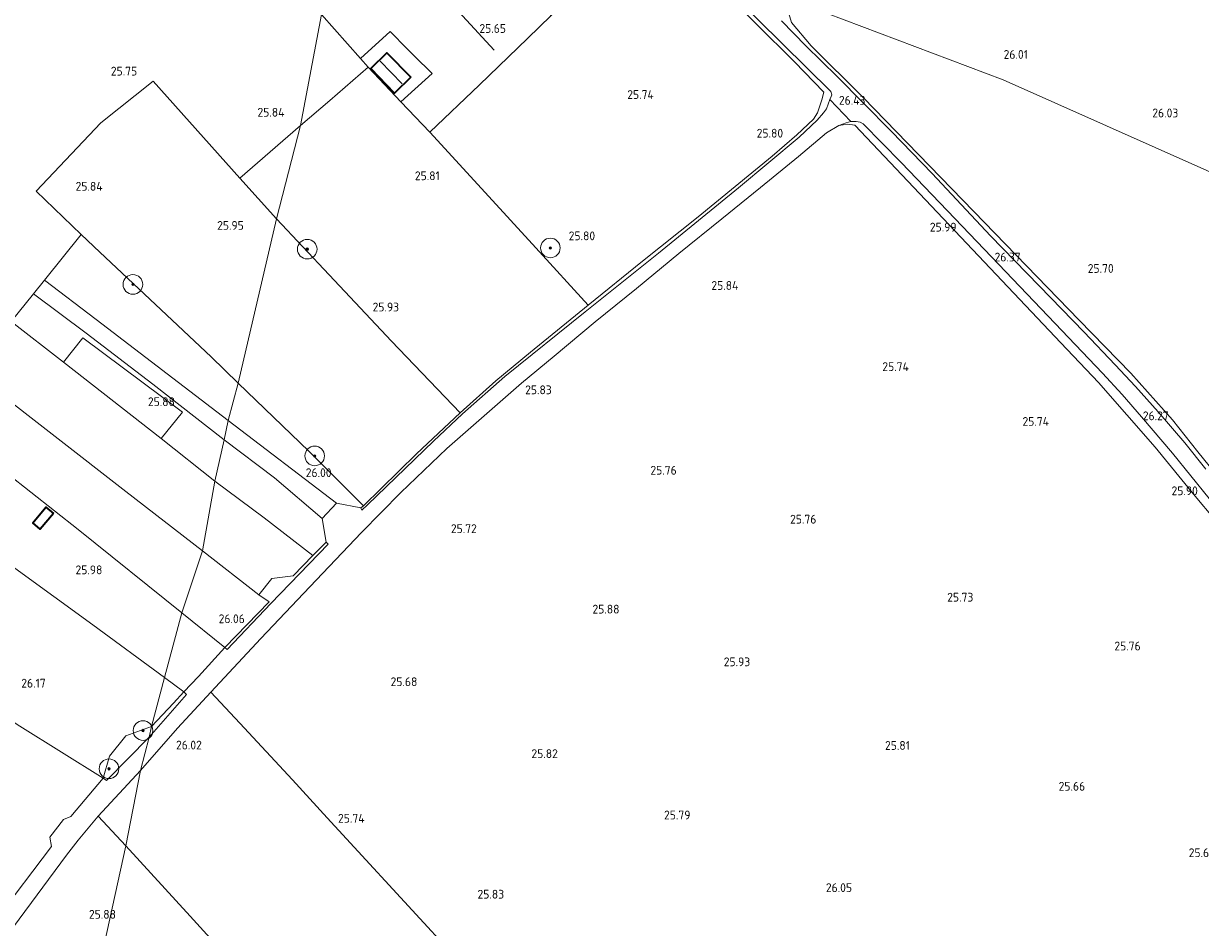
# Model space of a CAD drawing. Extents: x 184075 to 186166, y 346026 to 349063.
# Tile 106 of 136: x 185262 to 185502, y 347525 to 347710. Entities that reach past the tile are written whole.
import ezdxf
from ezdxf.enums import TextEntityAlignment as Align

# ---------------------------------------------------------------- set-up
doc = ezdxf.new("R2010")
doc.units = 0
for name, color, linetype, lineweight in [('B-ME-GR-BOOM-S', 90, 'Continuous', 25), ('B-ME-GR-BOUWLAND_AKKERBOUW-GV', 80, 'Continuous', 13), ('B-ME-GR-GRAS-GV', 60, 'Continuous', 13), ('B-ME-GR-HAAG-G', 90, 'GR-HAAG1', 13), ('B-ME-IE-TERREINAFSCHEIDING_DOORGANG-G', 210, 'Continuous', 18), ('B-ME-IE-TERREINAFSCHEIDING_KUNSTMATIG_HEKWERK-G', 20, 'IE-TERREINAFSCHEIDING-KUNSTMATIG', 18), ('B-ME-KG-KADASTRAAL_DAKRAND-G', 170, 'Continuous', 18), ('B-ME-KG-KADASTRAAL_NOK-G', 10, 'Continuous', 18), ('B-ME-OG-BEBOUWING_SCHUUR-GV', 7, 'Continuous', 35), ('B-ME-OG-HOOGTEPUNT-S', 7, 'Continuous', 25), ('B-ME-OG-TERREIN_GROEN_TUIN-GV', 7, 'Continuous', 18), ('B-ME-OG-TERREIN_RECREATIE-GV', 7, 'Continuous', 18), ('B-ME-VH-ONVERHARD-GV', 252, 'Continuous', 18), ('B-ME-VH-VERHARDING_ASFALT-GV', 252, 'Continuous', 18), ('B-ME-VH-VERHARDING_BETON-GV', 252, 'Continuous', 18)]:
    doc.layers.add(name, color=color, linetype=linetype, lineweight=lineweight)
doc.styles.add('NLCS-ISO-ANNOTATIVE-T18', font='NLCS-ISO.ttf', dxfattribs={"height": 1.8})
doc.linetypes.add('GR-HAAG1', pattern='A,6,[176,NLCS.SHX,S=0.125,R=0,X=0,Y=0],-2', length=8)
doc.linetypes.add('IE-TERREINAFSCHEIDING-KUNSTMATIG', pattern='A,4,[82,NLCS.SHX,S=0.75,R=90,X=0,Y=0],4,-2', length=10)

# ---------------------------------------------------------------- blocks, each defined once
blk = doc.blocks.new('SAL-HOOGTELABEL-SO')
at = {"color": 0, "linetype": 'ByBlock', "lineweight": -2, "style": 'NLCS-ISO-ANNOTATIVE-T18'}
blk.add_attdef('HOOGTE', text='', height=1.8, dxfattribs=at).set_placement((2.79, 0), align=Align.RIGHT)
blk = doc.blocks.new('SGR-BOOM_01-SO')
at = {"linetype": 'ByBlock', "lineweight": 18}
h = blk.add_hatch(color=0, dxfattribs=at)
h.dxf.hatch_style = 1
edge = h.paths.add_edge_path()
edge.add_arc((0, 0), 0.25, 0, 360)
at = {"color": 0, "linetype": 'ByBlock', "lineweight": 18}
for radius in [2, 0.25]:
    blk.add_circle((0, 0), radius, dxfattribs=at)

msp = doc.modelspace()

# ---------------------------------------------------------------- linework, layer by layer
at = {"layer": 'B-ME-GR-BOUWLAND_AKKERBOUW-GV'}
for points in [[(185514.36, 347675.041, 25.851), (185462.218, 347698.202, 25.938), (185418.872, 347714.664, 26.252), (185420.858, 347719.49, 26.207), (185428.187, 347732.287, 26.135), (185434.283, 347742.389, 26.117), (185440.994, 347749.684, 26.055), (185446.314, 347753.962, 26.037), (185454.241, 347758.654, 26.028), (185457.877, 347760.156, 26.087), (185462.557, 347762.601, 26.169), (185468.996, 347765.596, 26.177), (185476.27, 347768.772, 26.153), (185485.329, 347772.848, 26.134), (185496.313, 347777.669, 26.15), (185503.566, 347781.127, 26.153)], [(185506.57, 347616.518, 26.237), (185501.956, 347622.264, 26.296), (185496.778, 347628.774, 26.3), (185488.252, 347638.305, 26.261), (185477.687, 347649.136, 26.144), (185456.234, 347671.358, 26.207), (185433.612, 347694.659, 26.207), (185423.008, 347705.209, 26.297), (185418.933, 347709.928, 26.333), (185418.444, 347711.772, 26.342), (185418.872, 347714.664, 26.252), (185462.218, 347698.202, 25.938), (185514.36, 347675.041, 25.851)], [(185345.453, 347524.327, 25.767), (185324.137, 347547.481, 25.748), (185317.017, 347555.238, 25.763), (185306.272, 347566.859, 25.887), (185300.378, 347573.137, 26.082), (185310.553, 347584.156, 26.304), (185320.589, 347594.705, 26.217), (185331.111, 347605.77, 26.181), (185339.176, 347613.935, 26.3), (185348.591, 347622.949, 26.213), (185355.079, 347628.685, 26.133), (185363.822, 347636.312, 25.99), (185370.47, 347641.785, 25.863), (185378.895, 347648.815, 25.867), (185387.307, 347655.65, 25.887), (185395.929, 347662.765, 25.891), (185404.764, 347669.816, 25.927), (185412.662, 347676.253, 25.942), (185420.409, 347682.596, 25.978), (185426.094, 347687.432, 26.058), (185428.621, 347688.904, 26.058), (185430.374, 347689.17, 26.109), (185431.898, 347688.954, 26.149), (185474.006, 347644.521, 26.175), (185481.697, 347636.408, 26.18), (185493.264, 347623.211, 26.207), (185501.434, 347613.218, 26.019), (185505.281, 347608.558, 26.073)]]:
    msp.add_polyline3d(points, dxfattribs=at)
at = {"layer": 'B-ME-GR-GRAS-GV'}
for points in [[(185340.908, 347733.89, 25.454), (185347.617, 347726.644, 25.433), (185351.374, 347730.26, 25.506), (185369.887, 347711.384, 25.814), (185365.066, 347706.644, 25.704), (185355.218, 347697.229, 25.676), (185345.09, 347687.53, 25.692), (185339.185, 347693.772, 25.656), (185345.546, 347699.503, 25.387), (185341.908, 347703.159, 25.41), (185340.497, 347704.577, 25.418), (185336.974, 347708.118, 25.44), (185330.925, 347702.615, 25.628), (185322.971, 347711.583, 25.689), (185326.134, 347724.607, 25.672), (185327.846, 347731.652, 25.663), (185330.703, 347734.159, 25.674), (185335.41, 347733.979, 25.716)], [(185388.547, 347661.228, 25.958), (185377.459, 347652.233, 25.97), (185366.75, 347663.912, 25.799), (185356.388, 347675.224, 25.771), (185345.09, 347687.53, 25.692), (185355.218, 347697.229, 25.676), (185365.066, 347706.644, 25.704), (185369.887, 347711.384, 25.814), (185374.668, 347716.085, 25.923), (185382.627, 347723.581, 26.352), (185383.946, 347724.824, 26.28), (185387.091, 347727.778, 26.28), (185389.879, 347731.139, 26.782), (185394.646, 347726.657, 26.658), (185398.536, 347722.977, 26.555), (185411.776, 347709.66, 26.467), (185419.59, 347701.884, 26.463), (185425.569, 347695.728, 26.416), (185425.148, 347694.134, 26.165), (185424.291, 347691.511, 26.07), (185423.473, 347690.178, 26.066), (185420.077, 347686.987, 26.058), (185415.002, 347682.625, 26.058), (185399.929, 347670.245, 25.978)], [(185358.553, 347636.73, 26.149), (185351.272, 347630.202, 26.308), (185337.29, 347644.885, 26.018), (185324.55, 347658.401, 25.974), (185313.761, 347669.822, 26.078), (185318.694, 347688.927, 25.957), (185324.671, 347694.002, 25.815), (185332.519, 347700.818, 25.616), (185339.185, 347693.772, 25.656), (185345.09, 347687.53, 25.692), (185356.388, 347675.224, 25.771), (185366.75, 347663.912, 25.799), (185377.459, 347652.233, 25.97), (185365.627, 347642.62, 25.958)], [(185313.761, 347669.822, 26.078), (185305.955, 347636.25, 25.942), (185300.398, 347641.67, 25.926), (185277.67, 347663.013, 25.829), (185273.906, 347666.643, 25.868), (185264.697, 347675.523, 25.988), (185277.896, 347689.481, 26), (185288.61, 347697.938, 26.015), (185306.309, 347678.13, 26.078)], [(185318.694, 347688.927, 25.957), (185313.761, 347669.822, 26.078), (185306.309, 347678.13, 26.078)], [(185342.344, 347621.875, 26.265), (185331.533, 347611.257, 26.209), (185320.408, 347622.407, 25.843), (185305.955, 347636.25, 25.942), (185313.761, 347669.822, 26.078), (185324.55, 347658.401, 25.974), (185337.29, 347644.885, 26.018), (185351.272, 347630.202, 26.308)], [(185305.955, 347636.25, 25.942), (185303.934, 347628.644, 25.803), (185276.974, 347649.283, 25.764), (185266.407, 347657.338, 25.643), (185273.906, 347666.643, 25.868), (185277.67, 347663.013, 25.829), (185300.398, 347641.67, 25.926)], [(185222.09, 347661.101, 26.256), (185240.617, 347647.071, 25.988), (185254.648, 347636.122, 25.833), (185282.972, 347614.163, 25.833), (185298.637, 347602.018, 26.062), (185294.437, 347589.383, 26.062), (185273.247, 347606.392, 26.054), (185253.841, 347621.621, 25.992), (185231.373, 347638.333, 26.012), (185217.354, 347649.141, 26.2), (185218.005, 347650.024, 26.2), (185216.406, 347651.202, 26.2), (185215.756, 347650.319, 26.2), (185214.812, 347651.081, 26.26), (185215.682, 347652.385, 26.256), (185215.984, 347652.371, 26.287), (185217.108, 347653.938, 26.287), (185216.914, 347654.362, 26.256)], [(185274.867, 347646.475, 25.653), (185288.525, 347636.076, 25.727), (185303.073, 347624.729, 25.832), (185301.214, 347616.275, 25.895), (185290.244, 347624.969, 25.791), (185294.575, 347630.325, 25.783), (185274.211, 347645.571, 25.739), (185270.273, 347640.59, 25.732), (185259.576, 347648.861, 25.879), (185264.124, 347654.505, 25.722)], [(185245.827, 347653.026, 25.875), (185253.066, 347647.549, 25.818), (185254.054, 347648.807, 25.835), (185255.003, 347649.987, 25.809), (185256.246, 347651.359, 25.744), (185259.576, 347648.861, 25.879), (185270.273, 347640.59, 25.732), (185290.244, 347624.969, 25.791), (185301.214, 347616.275, 25.895), (185298.637, 347602.018, 26.062), (185282.972, 347614.163, 25.833), (185254.648, 347636.122, 25.833), (185240.617, 347647.071, 25.988)], [(185294.575, 347630.325, 25.783), (185290.244, 347624.969, 25.791), (185270.273, 347640.59, 25.732), (185274.211, 347645.571, 25.739)], [(185331.533, 347611.257, 26.209), (185331.022, 347610.833, 26.235), (185326.057, 347611.761, 26.065), (185303.934, 347628.644, 25.803), (185305.955, 347636.25, 25.942), (185320.408, 347622.407, 25.843)], [(185323.89, 347603.819, 26.171), (185321.201, 347601.06, 26.245), (185311.273, 347608.757, 25.895), (185301.214, 347616.275, 25.895), (185303.073, 347624.729, 25.832), (185313.37, 347616.925, 25.838), (185323.133, 347608.622, 26.057)], [(185312.793, 347596.416, 26.181), (185310.176, 347593.022, 26.177), (185298.637, 347602.018, 26.062), (185301.214, 347616.275, 25.895), (185311.273, 347608.757, 25.895), (185321.201, 347601.06, 26.245), (185317.199, 347596.912, 26.392)], [(185312.605, 347591.275, 26.215), (185303.673, 347581.886, 26.281), (185303.223, 347582.268, 26.396), (185312.278, 347591.64, 26.308), (185310.176, 347593.022, 26.177), (185312.793, 347596.416, 26.181), (185317.199, 347596.912, 26.392), (185321.201, 347601.06, 26.245), (185323.89, 347603.819, 26.171), (185324.295, 347603.366, 26.18)], [(185312.278, 347591.64, 26.308), (185303.223, 347582.268, 26.396), (185294.437, 347589.383, 26.062), (185298.637, 347602.018, 26.062), (185310.176, 347593.022, 26.177)], [(185391.659, 347445.853, 25.938), (185379.532, 347436.195, 25.859), (185358.5, 347459.232, 25.873), (185354.794, 347463.292, 25.875), (185337.896, 347481.876, 25.998), (185320.826, 347500.402, 25.934), (185310.364, 347511.732, 25.767), (185296.11, 347527.427, 25.787), (185282.989, 347541.754, 26.058), (185285.996, 347557.146, 26.396), (185293.581, 347565.788, 26.296), (185300.378, 347573.137, 26.082), (185306.272, 347566.859, 25.887), (185317.017, 347555.238, 25.763), (185324.137, 347547.481, 25.748), (185345.453, 347524.327, 25.767), (185355.904, 347512.934, 25.775), (185366.263, 347501.645, 25.863), (185376.699, 347490.356, 25.807), (185387.228, 347478.805, 25.931), (185397.608, 347467.644, 26.026), (185406.788, 347457.964, 25.974)], [(185295.393, 347572.704, 26.331), (185287.736, 347563.985, 26.239), (185288.258, 347566.163, 26.462), (185292.745, 347570.942, 26.416), (185294.872, 347573.216, 26.444)], [(185287.736, 347563.985, 26.239), (185279.083, 347555.139, 26.265), (185278.373, 347555.584, 26.548), (185279.7, 347560.125, 26.482), (185283.036, 347564.255, 26.443), (185288.258, 347566.163, 26.462)], [(185285.996, 347557.146, 26.396), (185282.989, 347541.754, 26.058), (185277.385, 347547.875, 26.47)]]:
    msp.add_polyline3d(points, close=True, dxfattribs=at)
for points in [[(185407.116, 347715.504, 26.567), (185417.158, 347705.595, 26.626), (185426.993, 347695.863, 26.499), (185427.184, 347695.167, 26.455), (185427.049, 347694.865, 26.428), (185426.81, 347694.251, 26.312), (185426.127, 347692.346, 26.12), (185425.533, 347691.475, 26.063), (185424.172, 347689.967, 26.046), (185420.528, 347686.493, 25.998), (185408.135, 347676.184, 25.989), (185391.77, 347662.814, 25.902), (185376.804, 347650.834, 25.858), (185360.422, 347637.621, 25.941), (185351.762, 347630.004, 26.142), (185345.814, 347624.428, 26.212), (185332.34, 347611.457, 26.22), (185331.198, 347610.357, 26.22), (185331.022, 347610.833, 26.235), (185331.533, 347611.257, 26.209), (185342.344, 347621.875, 26.265), (185351.272, 347630.202, 26.308), (185358.553, 347636.73, 26.149), (185365.627, 347642.62, 25.958), (185377.459, 347652.233, 25.97), (185388.547, 347661.228, 25.958), (185399.929, 347670.245, 25.978), (185415.002, 347682.625, 26.058), (185420.077, 347686.987, 26.058), (185423.473, 347690.178, 26.066), (185424.291, 347691.511, 26.07), (185425.148, 347694.134, 26.165), (185425.569, 347695.728, 26.416), (185419.59, 347701.884, 26.463), (185411.776, 347709.66, 26.467), (185398.536, 347722.977, 26.555)], [(185503.593, 347618.737, 26.332), (185499.278, 347624.09, 26.36), (185493.853, 347630.408, 26.376), (185489.227, 347635.569, 26.384), (185485.105, 347640.045, 26.36), (185478.73, 347646.702, 26.32), (185469.525, 347656.192, 26.368), (185459.601, 347666.407, 26.372), (185447.681, 347679.102, 26.416), (185439.409, 347687.699, 26.404), (185433.582, 347693.559, 26.455), (185428.26, 347698.934, 26.503), (185421.877, 347705.209, 26.511), (185416.906, 347710.254, 26.559)], [(185418.933, 347709.928, 26.333), (185423.008, 347705.209, 26.297), (185433.612, 347694.659, 26.207), (185456.234, 347671.358, 26.207), (185477.687, 347649.136, 26.144), (185488.252, 347638.305, 26.261), (185496.778, 347628.774, 26.3), (185501.956, 347622.264, 26.296), (185506.57, 347616.518, 26.237)], [(185505.281, 347608.558, 26.073), (185501.434, 347613.218, 26.019), (185493.264, 347623.211, 26.207), (185481.697, 347636.408, 26.18), (185474.006, 347644.521, 26.175), (185431.898, 347688.954, 26.149), (185430.374, 347689.17, 26.109), (185428.621, 347688.904, 26.058), (185430.135, 347689.424, 26.115), (185431.074, 347689.727, 26.32), (185432.14, 347689.721, 26.36), (185432.97, 347689.6, 26.364), (185433.568, 347689.251, 26.412), (185441.369, 347681.358, 26.487), (185450.816, 347671.471, 26.448), (185459.843, 347662.103, 26.444), (185471.384, 347649.985, 26.372), (185482.517, 347638.331, 26.344), (185486.477, 347633.972, 26.36), (185490.453, 347629.398, 26.36), (185496.804, 347621.984, 26.328), (185504.246, 347612.693, 26.304)]]:
    msp.add_polyline3d(points, dxfattribs=at)
at = {"layer": 'B-ME-GR-HAAG-G'}
for points in [[(185332.519, 347700.818, 25.616), (185330.925, 347702.615, 25.628), (185322.971, 347711.583, 25.689), (185316.207, 347719.851, 25.668)], [(185345.09, 347687.53, 25.692), (185355.218, 347697.229, 25.676), (185365.066, 347706.644, 25.704), (185369.887, 347711.384, 25.814), (185374.668, 347716.085, 25.923)], [(185277.896, 347689.481, 26), (185264.697, 347675.523, 25.988)], [(185431.898, 347688.954, 26.149), (185474.006, 347644.521, 26.175)], [(185481.697, 347636.408, 26.18), (185493.264, 347623.211, 26.207), (185501.434, 347613.218, 26.019)], [(185278.373, 347555.584, 26.548), (185261.378, 347566.243, 26.338), (185248.385, 347574.573, 26.322)]]:
    msp.add_polyline3d(points, dxfattribs=at)
at = {"layer": 'B-ME-IE-TERREINAFSCHEIDING_DOORGANG-G'}
for points in [[(185340.497, 347704.577, 25.418), (185341.908, 347703.159, 25.41)], [(185425.148, 347694.134, 26.165), (185424.291, 347691.511, 26.07)], [(185323.133, 347608.622, 26.057), (185326.057, 347611.761, 26.065)], [(185312.793, 347596.416, 26.181), (185310.176, 347593.022, 26.177)], [(185283.036, 347564.255, 26.443), (185279.7, 347560.125, 26.482)], [(185270.258, 347547.168, 26.381), (185267.459, 347543.553, 26.381)], [(185273.292, 347542.942, 26.371), (185270.854, 347539.865, 26.32)]]:
    msp.add_polyline3d(points, dxfattribs=at)
at = {"layer": 'B-ME-IE-TERREINAFSCHEIDING_KUNSTMATIG_HEKWERK-G'}
for points in [[(185358.225, 347704.292, 25.374), (185330.703, 347734.159, 25.674)], [(185425.148, 347694.134, 26.165), (185425.569, 347695.728, 26.416), (185419.59, 347701.884, 26.463), (185411.776, 347709.66, 26.467), (185398.536, 347722.977, 26.555)], [(185330.925, 347702.615, 25.628), (185336.974, 347708.118, 25.44), (185340.497, 347704.577, 25.418)], [(185341.908, 347703.159, 25.41), (185345.546, 347699.503, 25.387), (185339.185, 347693.772, 25.656)], [(185318.694, 347688.927, 25.957), (185324.671, 347694.002, 25.815), (185332.519, 347700.818, 25.616), (185339.185, 347693.772, 25.656), (185345.09, 347687.53, 25.692), (185356.388, 347675.224, 25.771), (185366.75, 347663.912, 25.799), (185377.459, 347652.233, 25.97)], [(185313.761, 347669.822, 26.078), (185306.309, 347678.13, 26.078), (185288.61, 347697.938, 26.015), (185277.896, 347689.481, 26)], [(185331.022, 347610.833, 26.235), (185331.533, 347611.257, 26.209), (185342.344, 347621.875, 26.265), (185351.272, 347630.202, 26.308), (185358.553, 347636.73, 26.149), (185365.627, 347642.62, 25.958), (185377.459, 347652.233, 25.97), (185388.547, 347661.228, 25.958), (185399.929, 347670.245, 25.978), (185415.002, 347682.625, 26.058), (185420.077, 347686.987, 26.058), (185423.473, 347690.178, 26.066), (185424.291, 347691.511, 26.07)], [(185306.309, 347678.13, 26.078), (185318.694, 347688.927, 25.957)], [(185305.955, 347636.25, 25.942), (185300.398, 347641.67, 25.926), (185277.67, 347663.013, 25.829), (185273.906, 347666.643, 25.868), (185264.697, 347675.523, 25.988)], [(185313.761, 347669.822, 26.078), (185324.55, 347658.401, 25.974), (185337.29, 347644.885, 26.018), (185351.272, 347630.202, 26.308)], [(185301.214, 347616.275, 25.895), (185290.244, 347624.969, 25.791), (185270.273, 347640.59, 25.732), (185259.576, 347648.861, 25.879), (185264.124, 347654.505, 25.722), (185266.407, 347657.338, 25.643), (185273.906, 347666.643, 25.868)], [(185331.022, 347610.833, 26.235), (185326.057, 347611.761, 26.065), (185303.934, 347628.644, 25.803), (185276.974, 347649.283, 25.764), (185266.407, 347657.338, 25.643)], [(185294.437, 347589.383, 26.062), (185273.247, 347606.392, 26.054), (185253.841, 347621.621, 25.992), (185231.373, 347638.333, 26.012), (185217.354, 347649.141, 26.2)], [(185240.617, 347647.071, 25.988), (185254.648, 347636.122, 25.833), (185282.972, 347614.163, 25.833), (185298.637, 347602.018, 26.062)], [(185270.273, 347640.59, 25.732), (185274.211, 347645.571, 25.739), (185294.575, 347630.325, 25.783), (185290.244, 347624.969, 25.791)], [(185331.533, 347611.257, 26.209), (185320.408, 347622.407, 25.843), (185305.955, 347636.25, 25.942)], [(185290.876, 347576.195, 26.548), (185276.243, 347586.942, 26.299), (185260.308, 347598.516, 26.245), (185245.004, 347609.516, 26.245), (185221.624, 347626.469, 26.252)], [(185301.214, 347616.275, 25.895), (185311.273, 347608.757, 25.895), (185321.201, 347601.06, 26.245)], [(185323.89, 347603.819, 26.171), (185323.133, 347608.622, 26.057)], [(185312.793, 347596.416, 26.181), (185317.199, 347596.912, 26.392), (185321.201, 347601.06, 26.245), (185323.89, 347603.819, 26.171)], [(185298.637, 347602.018, 26.062), (185310.176, 347593.022, 26.177)], [(185288.258, 347566.163, 26.462), (185292.745, 347570.942, 26.416), (185294.872, 347573.216, 26.444), (185297.812, 347576.378, 26.396), (185303.223, 347582.268, 26.396), (185312.278, 347591.64, 26.308), (185310.176, 347593.022, 26.177)], [(185294.437, 347589.383, 26.062), (185303.223, 347582.268, 26.396)], [(185290.876, 347576.195, 26.548), (185294.872, 347573.216, 26.444)], [(185282.989, 347541.754, 26.058), (185296.11, 347527.427, 25.787), (185310.364, 347511.732, 25.767), (185320.826, 347500.402, 25.934), (185337.896, 347481.876, 25.998), (185354.794, 347463.292, 25.875), (185358.5, 347459.232, 25.873), (185379.532, 347436.195, 25.859), (185391.659, 347445.853, 25.938), (185406.788, 347457.964, 25.974), (185397.608, 347467.644, 26.026), (185387.228, 347478.805, 25.931), (185376.699, 347490.356, 25.807), (185366.263, 347501.645, 25.863), (185355.904, 347512.934, 25.775), (185345.453, 347524.327, 25.767), (185324.137, 347547.481, 25.748), (185317.017, 347555.238, 25.763), (185306.272, 347566.859, 25.887), (185300.378, 347573.137, 26.082)], [(185285.996, 347557.146, 26.396), (185293.581, 347565.788, 26.296), (185300.378, 347573.137, 26.082)], [(185283.036, 347564.255, 26.443), (185288.258, 347566.163, 26.462)], [(185270.258, 347547.168, 26.381), (185271.775, 347547.776, 26.381), (185278.373, 347555.584, 26.548), (185279.7, 347560.125, 26.482)], [(185273.292, 347542.942, 26.371), (185277.385, 347547.875, 26.47), (185285.996, 347557.146, 26.396)], [(185277.385, 347547.875, 26.47), (185282.989, 347541.754, 26.058)], [(185212.5, 347468.557, 26.373), (185221.003, 347479.501, 26.373), (185230.911, 347492.476, 26.194), (185238.174, 347502.127, 26.151), (185247.811, 347515.132, 26.151), (185256.502, 347526.818, 26.128), (185267.842, 347541.667, 26.338), (185267.459, 347543.553, 26.381)], [(185223.097, 347476.404, 26.346), (185232.516, 347488.944, 26.241), (185247.713, 347508.984, 26.147), (185260.066, 347525.229, 26.151), (185270.854, 347539.865, 26.32)]]:
    msp.add_polyline3d(points, dxfattribs=at)
at = {"layer": 'B-ME-KG-KADASTRAAL_DAKRAND-G'}
for points in [[(185337.892, 347695.6, 27.677), (185333.086, 347700.524, 27.768), (185336.341, 347703.702, 27.746), (185341.147, 347698.779, 27.654)], [(185265.524, 347606.517, 28.366), (185264.058, 347607.736, 28.235), (185266.669, 347610.883, 28.299), (185268.135, 347609.664, 28.431)]]:
    msp.add_polyline3d(points, close=True, dxfattribs=at)
at = {"layer": 'B-ME-KG-KADASTRAAL_NOK-G'}
msp.add_polyline3d([(185334.947, 347702.079, 29.092), (185339.459, 347697.404, 29.084)], dxfattribs=at)
at = {"layer": 'B-ME-OG-BEBOUWING_SCHUUR-GV'}
for points in [[(185341.218, 347698.778, 25.453), (185337.891, 347695.53, 25.453), (185333.015, 347700.525, 25.453), (185336.342, 347703.773, 25.453)], [(185268.205, 347609.671, 25.74), (185265.531, 347606.446, 25.74), (185263.988, 347607.729, 25.74), (185266.663, 347610.953, 25.74)]]:
    msp.add_polyline3d(points, close=True, dxfattribs=at)
at = {"layer": 'B-ME-OG-TERREIN_GROEN_TUIN-GV'}
for points in [[(185322.971, 347711.583, 25.689), (185318.694, 347688.927, 25.957), (185306.309, 347678.13, 26.078), (185288.61, 347697.938, 26.015), (185277.896, 347689.481, 26), (185264.697, 347675.523, 25.988), (185273.906, 347666.643, 25.868), (185266.407, 347657.338, 25.643), (185264.124, 347654.505, 25.722), (185259.576, 347648.861, 25.879)], [(185260.308, 347598.516, 26.245), (185276.243, 347586.942, 26.299), (185290.876, 347576.195, 26.548), (185288.258, 347566.163, 26.462), (185283.036, 347564.255, 26.443), (185279.7, 347560.125, 26.482), (185278.373, 347555.584, 26.548), (185261.378, 347566.243, 26.338)]]:
    msp.add_polyline3d(points, dxfattribs=at)
for points in [[(185324.671, 347694.002, 25.815), (185318.694, 347688.927, 25.957), (185322.971, 347711.583, 25.689), (185330.925, 347702.615, 25.628), (185332.519, 347700.818, 25.616)], [(185178.083, 347677.386, 26.559), (185191.909, 347668.32, 26.668), (185198.742, 347662.904, 26.614), (185204.824, 347658.273, 26.614), (185214.812, 347651.081, 26.26), (185215.756, 347650.319, 26.2), (185217.354, 347649.141, 26.2), (185231.373, 347638.333, 26.012), (185253.841, 347621.621, 25.992), (185273.247, 347606.392, 26.054), (185294.437, 347589.383, 26.062), (185290.876, 347576.195, 26.548), (185276.243, 347586.942, 26.299), (185260.308, 347598.516, 26.245), (185245.004, 347609.516, 26.245), (185221.624, 347626.469, 26.252), (185203.873, 347639.115, 26.369), (185185.938, 347651.314, 26.649), (185170.188, 347663.738, 26.812), (185175.235, 347672.778, 26.606)], [(185263.988, 347607.729, 25.74), (185265.531, 347606.446, 25.74), (185268.205, 347609.671, 25.74), (185266.663, 347610.953, 25.74)], [(185297.812, 347576.378, 26.396), (185294.872, 347573.216, 26.444), (185290.876, 347576.195, 26.548), (185294.437, 347589.383, 26.062), (185303.223, 347582.268, 26.396)], [(185292.745, 347570.942, 26.416), (185288.258, 347566.163, 26.462), (185290.876, 347576.195, 26.548), (185294.872, 347573.216, 26.444)]]:
    msp.add_polyline3d(points, close=True, dxfattribs=at)
at = {"layer": 'B-ME-OG-TERREIN_RECREATIE-GV'}
for points in [[(185230.911, 347492.476, 26.194), (185221.003, 347479.501, 26.373), (185201.47, 347495.834, 26.256), (185208.299, 347507.945, 26.167), (185220.441, 347528.379, 26.105), (185233.827, 347552.25, 26.132), (185237.072, 347557.902, 26.132), (185248.385, 347574.573, 26.322), (185261.378, 347566.243, 26.338), (185278.373, 347555.584, 26.548), (185271.775, 347547.776, 26.381), (185270.258, 347547.168, 26.381), (185267.459, 347543.553, 26.381), (185267.842, 347541.667, 26.338), (185256.502, 347526.818, 26.128), (185247.811, 347515.132, 26.151), (185238.174, 347502.127, 26.151)], [(185282.989, 347541.754, 26.058), (185259.962, 347436.792, 26.062), (185256.59, 347440.459, 26.031), (185234.227, 347464.649, 26.085), (185223.097, 347476.404, 26.346), (185232.516, 347488.944, 26.241), (185247.713, 347508.984, 26.147), (185260.066, 347525.229, 26.151), (185270.854, 347539.865, 26.32), (185273.292, 347542.942, 26.371), (185277.385, 347547.875, 26.47)], [(185313.173, 347413.564, 25.925), (185296.615, 347397.079, 26.165), (185286.374, 347408.034, 26.002), (185275.337, 347419.949, 26.074), (185267.234, 347428.871, 26.026), (185259.962, 347436.792, 26.062), (185282.989, 347541.754, 26.058), (185296.11, 347527.427, 25.787), (185310.364, 347511.732, 25.767), (185320.826, 347500.402, 25.934), (185337.896, 347481.876, 25.998), (185354.794, 347463.292, 25.875), (185358.5, 347459.232, 25.873), (185352.828, 347453.809, 25.668), (185349.496, 347450.371, 25.637), (185332.765, 347433.611, 25.916)]]:
    msp.add_polyline3d(points, close=True, dxfattribs=at)
at = {"layer": 'B-ME-VH-ONVERHARD-GV'}
for points in [[(185339.176, 347613.935, 26.3), (185331.111, 347605.77, 26.181), (185320.589, 347594.705, 26.217), (185310.553, 347584.156, 26.304), (185300.378, 347573.137, 26.082), (185293.581, 347565.788, 26.296), (185285.996, 347557.146, 26.396), (185287.736, 347563.985, 26.239), (185295.393, 347572.704, 26.331), (185294.872, 347573.216, 26.444), (185297.812, 347576.378, 26.396), (185303.223, 347582.268, 26.396), (185303.673, 347581.886, 26.281), (185312.605, 347591.275, 26.215), (185324.295, 347603.366, 26.18), (185323.89, 347603.819, 26.171), (185323.133, 347608.622, 26.057), (185326.057, 347611.761, 26.065), (185331.022, 347610.833, 26.235), (185331.198, 347610.357, 26.22), (185332.34, 347611.457, 26.22), (185345.814, 347624.428, 26.212), (185351.762, 347630.004, 26.142), (185360.422, 347637.621, 25.941), (185376.804, 347650.834, 25.858), (185391.77, 347662.814, 25.902), (185408.135, 347676.184, 25.989), (185420.528, 347686.493, 25.998), (185424.172, 347689.967, 26.046), (185425.533, 347691.475, 26.063), (185426.127, 347692.346, 26.12), (185426.81, 347694.251, 26.312), (185431.074, 347689.727, 26.32), (185430.135, 347689.424, 26.115), (185428.621, 347688.904, 26.058), (185426.094, 347687.432, 26.058), (185420.409, 347682.596, 25.978), (185412.662, 347676.253, 25.942), (185404.764, 347669.816, 25.927), (185395.929, 347662.765, 25.891), (185387.307, 347655.65, 25.887), (185378.895, 347648.815, 25.867), (185370.47, 347641.785, 25.863), (185363.822, 347636.312, 25.99), (185355.079, 347628.685, 26.133), (185348.591, 347622.949, 26.213)], [(185303.934, 347628.644, 25.803), (185303.073, 347624.729, 25.832), (185288.525, 347636.076, 25.727), (185274.867, 347646.475, 25.653), (185264.124, 347654.505, 25.722), (185266.407, 347657.338, 25.643), (185276.974, 347649.283, 25.764)], [(185326.057, 347611.761, 26.065), (185323.133, 347608.622, 26.057), (185313.37, 347616.925, 25.838), (185303.073, 347624.729, 25.832), (185303.934, 347628.644, 25.803)]]:
    msp.add_polyline3d(points, close=True, dxfattribs=at)
msp.add_polyline3d([(185247.811, 347515.132, 26.151), (185256.502, 347526.818, 26.128), (185267.842, 347541.667, 26.338), (185267.459, 347543.553, 26.381), (185270.258, 347547.168, 26.381), (185271.775, 347547.776, 26.381), (185278.373, 347555.584, 26.548), (185279.083, 347555.139, 26.265), (185287.736, 347563.985, 26.239), (185285.996, 347557.146, 26.396), (185277.385, 347547.875, 26.47), (185273.292, 347542.942, 26.371), (185270.854, 347539.865, 26.32), (185260.066, 347525.229, 26.151), (185247.713, 347508.984, 26.147)], dxfattribs=at)
at = {"layer": 'B-ME-VH-VERHARDING_ASFALT-GV'}
for points in [[(185504.246, 347612.693, 26.304), (185496.804, 347621.984, 26.328), (185490.453, 347629.398, 26.36), (185486.477, 347633.972, 26.36), (185482.517, 347638.331, 26.344), (185471.384, 347649.985, 26.372), (185459.843, 347662.103, 26.444), (185450.816, 347671.471, 26.448), (185441.369, 347681.358, 26.487), (185433.568, 347689.251, 26.412), (185432.97, 347689.6, 26.364), (185432.14, 347689.721, 26.36), (185431.074, 347689.727, 26.32), (185426.81, 347694.251, 26.312), (185427.049, 347694.865, 26.428), (185427.184, 347695.167, 26.455), (185426.993, 347695.863, 26.499), (185417.158, 347705.595, 26.626), (185407.116, 347715.504, 26.567)], [(185416.906, 347710.254, 26.559), (185421.877, 347705.209, 26.511), (185428.26, 347698.934, 26.503), (185433.582, 347693.559, 26.455), (185439.409, 347687.699, 26.404), (185447.681, 347679.102, 26.416), (185459.601, 347666.407, 26.372), (185469.525, 347656.192, 26.368), (185478.73, 347646.702, 26.32), (185485.105, 347640.045, 26.36), (185489.227, 347635.569, 26.384), (185493.853, 347630.408, 26.376), (185499.278, 347624.09, 26.36), (185503.593, 347618.737, 26.332)]]:
    msp.add_polyline3d(points, dxfattribs=at)
at = {"layer": 'B-ME-VH-VERHARDING_BETON-GV'}
for points in [[(185340.497, 347704.577, 25.418), (185341.908, 347703.159, 25.41), (185345.546, 347699.503, 25.387), (185339.185, 347693.772, 25.656), (185332.519, 347700.818, 25.616), (185330.925, 347702.615, 25.628), (185336.974, 347708.118, 25.44)], [(185333.015, 347700.525, 25.453), (185337.891, 347695.53, 25.453), (185341.218, 347698.778, 25.453), (185336.342, 347703.773, 25.453)]]:
    msp.add_polyline3d(points, close=True, dxfattribs=at)

# ---------------------------------------------------------------- block references
at = {"layer": 'B-ME-GR-BOOM-S'}
for p in [(185369.713, 347663.902, 25.613), (185320.05, 347663.654, 25.882), (185284.444, 347656.447, 25.607), (185321.576, 347621.427, 25.843), (185286.509, 347565.332, 26.234), (185279.563, 347557.522, 26.304)]:
    msp.add_blockref('SGR-BOOM_01-SO', p, dxfattribs=at)
at = {"layer": 'B-ME-OG-HOOGTEPUNT-S'}
for p, values in [((185357.854, 347707.824, 25.652), {'HOOGTE': '25.65'}), ((185464.459, 347702.52, 26.006), {'HOOGTE': '26.01'}), ((185282.53, 347699.111, 25.751), {'HOOGTE': '25.75'}), ((185388.046, 347694.328, 25.736), {'HOOGTE': '25.74'}), ((185431.273, 347693.154, 26.428), {'HOOGTE': '26.43'}), ((185312.614, 347690.709, 25.844), {'HOOGTE': '25.84'}), ((185495.174, 347690.569, 26.029), {'HOOGTE': '26.03'}), ((185414.465, 347686.434, 25.799), {'HOOGTE': '25.80'}), ((185344.329, 347677.741, 25.811), {'HOOGTE': '25.81'}), ((185275.464, 347675.592, 25.837), {'HOOGTE': '25.84'}), ((185304.307, 347667.604, 25.953), {'HOOGTE': '25.95'}), ((185449.89, 347667.248, 25.99), {'HOOGTE': '25.99'}), ((185376.066, 347665.466, 25.803), {'HOOGTE': '25.80'}), ((185462.985, 347661.14, 26.368), {'HOOGTE': '26.37'}), ((185481.984, 347658.808, 25.704), {'HOOGTE': '25.70'}), ((185405.323, 347655.333, 25.843), {'HOOGTE': '25.84'}), ((185336.016, 347650.932, 25.927), {'HOOGTE': '25.93'}), ((185440.148, 347638.767, 25.736), {'HOOGTE': '25.74'}), ((185367.201, 347634.016, 25.831), {'HOOGTE': '25.83'}), ((185290.239, 347631.592, 25.879), {'HOOGTE': '25.88'}), ((185493.221, 347628.713, 26.269), {'HOOGTE': '26.27'}), ((185468.771, 347627.568, 25.736), {'HOOGTE': '25.74'}), ((185322.234, 347617.095, 25.998), {'HOOGTE': '26.00'}), ((185392.73, 347617.596, 25.763), {'HOOGTE': '25.76'}), ((185499.164, 347613.399, 25.895), {'HOOGTE': '25.90'}), ((185421.258, 347607.594, 25.756), {'HOOGTE': '25.76'}), ((185351.903, 347605.667, 25.724), {'HOOGTE': '25.72'}), ((185275.422, 347597.251, 25.984), {'HOOGTE': '25.98'}), ((185453.314, 347591.665, 25.732), {'HOOGTE': '25.73'}), ((185304.514, 347587.259, 26.062), {'HOOGTE': '26.06'}), ((185381.041, 347589.23, 25.875), {'HOOGTE': '25.88'}), ((185487.489, 347581.695, 25.76), {'HOOGTE': '25.76'}), ((185407.735, 347578.464, 25.934), {'HOOGTE': '25.93'}), ((185263.838, 347574.103, 26.167), {'HOOGTE': '26.17'}), ((185339.754, 347574.401, 25.684), {'HOOGTE': '25.68'}), ((185295.736, 347561.463, 26.022), {'HOOGTE': '26.02'}), ((185440.356, 347561.386, 25.811), {'HOOGTE': '25.81'}), ((185368.453, 347559.712, 25.815), {'HOOGTE': '25.82'}), ((185476.151, 347553.051, 25.656), {'HOOGTE': '25.66'}), ((185328.975, 347546.514, 25.74), {'HOOGTE': '25.74'}), ((185395.536, 347547.179, 25.791), {'HOOGTE': '25.79'}), ((185502.724, 347539.475, 25.652), {'HOOGTE': '25.65'}), ((185428.539, 347532.343, 26.05), {'HOOGTE': '26.05'}), ((185357.475, 347531.003, 25.831), {'HOOGTE': '25.83'}), ((185278.194, 347526.896, 25.879), {'HOOGTE': '25.88'})]:
    msp.add_blockref('SAL-HOOGTELABEL-SO', p, dxfattribs=at).add_auto_attribs(values)

doc.saveas('drawing.dxf')
